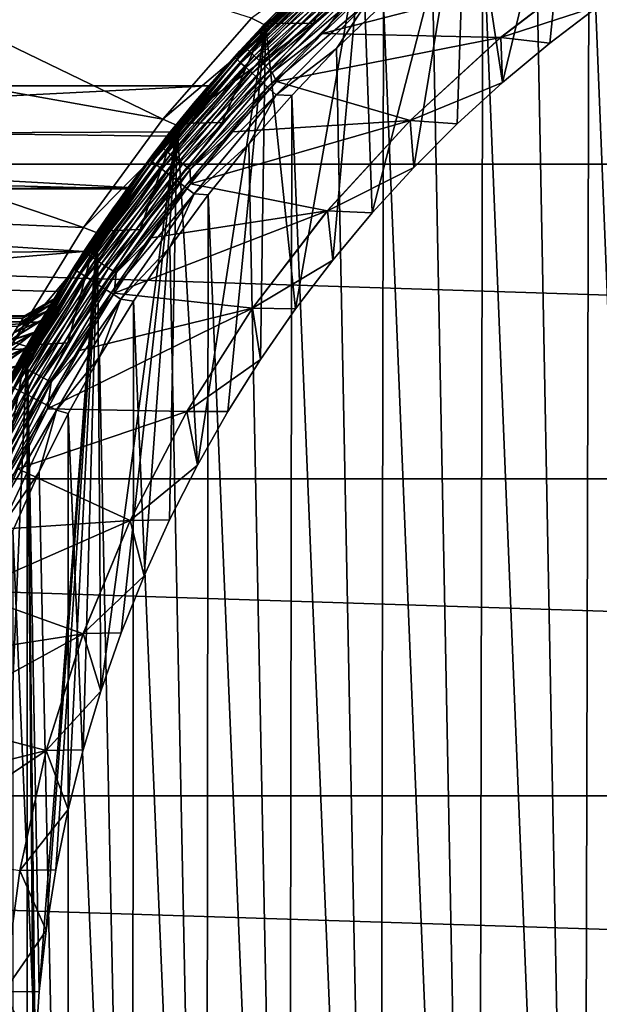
# Model space of a CAD drawing. Header units: metres. Extents: x -258 to 72, y -72 to 102.
# Tile 171 of 256: x -20 to -12, y 2 to 16. Entities that reach past the tile are written whole.
import ezdxf

# ---------------------------------------------------------------- set-up
doc = ezdxf.new("R2010")
doc.units = ezdxf.units.M
doc.layers.add('solid_FREESTAND_ASM_SW0005', color=7, linetype='CONTINUOUS')

msp = doc.modelspace()

# ---------------------------------------------------------------- linework, layer by layer
at = {"layer": 'solid_FREESTAND_ASM_SW0005'}
for points in [[(-29.281496, 19.929939, -872.179138), (-30.374804, 16.717783, -872.166016), (-18.10043, 14.512563, -872)], [(-29.281496, 19.929939, -872.179138), (-18.10043, 14.512563, -872), (-16.811211, 15.98822, -872)], [(-12.059077, 19.585165, 97.550003), (-13.148366, 15.049456, 97.550003), (-13.676558, 18.491938, 97.550003)], [(-12.059077, 19.585165, 97.550003), (-12.459996, 15.624152, 97.550003), (-13.148366, 15.049456, 97.550003)], [(-12.059077, 19.585165, 97.550003), (-11.746578, 16.16736, 97.550003), (-12.459996, 15.624152, 97.550003)], [(-10.362154, -19.406849, 111.550003), (-11.079365, 19.006516, 111.550003), (-11.887381, 18.511892, 111.550003)], [(71.163025, 13.859069, -887), (-71.163025, 13.859081, -887), (-70.128845, 18.390072, -887)], [(71.163025, 13.859069, -887), (-70.128845, 18.390072, -887), (70.128853, 18.390057, -887)], [(-13.676558, 18.491938, 97.550003), (-15.049458, 13.148364, 97.550003), (-15.195495, 17.265484, 97.550003)], [(-13.676558, 18.491938, 97.550003), (-14.444425, 13.810295, 97.550003), (-15.049458, 13.148364, 97.550003)], [(-13.676558, 18.491938, 97.550003), (-13.810325, 14.444396, 97.550003), (-14.444425, 13.810295, 97.550003)], [(-13.676558, 18.491938, 97.550003), (-13.148366, 15.049456, 97.550003), (-13.810325, 14.444396, 97.550003)], [(-11.98, -18.452089, 111.550003), (-11.887381, 18.511892, 111.550003), (-12.673358, 17.982937, 111.550003)], [(-11.98, -18.452089, 111.550003), (-10.362154, -19.406849, 111.550003), (-11.887381, 18.511892, 111.550003)], [(-11.98, -18.452089, 111.550003), (-12.673358, 17.982937, 111.550003), (-13.435785, 17.420668, 111.550003)], [(-13.51049, -17.362795, 111.550003), (-13.435785, 17.420668, 111.550003), (-14.173312, 16.826086, 111.550003)], [(-13.51049, -17.362795, 111.550003), (-11.98, -18.452089, 111.550003), (-13.435785, 17.420668, 111.550003)], [(-16.605101, 15.914478, 57.5), (-15.19539, 17.265577, 57.5), (-15.909922, 15.909882, 57.5)], [(-15.195507, 17.265472, 95.300003), (-15.19539, 17.265577, 57.5), (-16.605101, 15.914478, 57.5)], [(-15.195507, 17.265472, 95.300003), (-16.605101, 15.914478, 57.5), (-16.604979, 15.914605, 95.300003)], [(-15.195499, 17.265482, 56.700001), (-16.605078, 15.9145, 56.700001), (-14.462445, 17.236229, 56.700001)], [(-16.604956, 15.91463, -798.900024), (-16.605078, 15.9145, 56.700001), (-15.195499, 17.265482, 56.700001)], [(-16.605078, 15.9145, 56.700001), (-15.910079, 15.909726, 56.700001), (-14.462445, 17.236229, 56.700001)], [(-15.568366, 16.911755, 95.436562), (-15.195507, 17.265472, 95.300003), (-16.604979, 15.914605, 95.300003)], [(-15.195495, 17.265484, 97.550003), (-16.167635, 11.7462, 97.550003), (-16.604965, 15.914619, 97.550003)], [(-15.195495, 17.265484, 97.550003), (-16.604965, 15.914619, 97.550003), (-15.590418, 16.909727, 110.550003)], [(-15.195475, 17.265501, -798.900024), (-16.604956, 15.91463, -798.900024), (-15.195499, 17.265482, 56.700001)], [(-16.532761, 15.845436, -799), (-16.604956, 15.91463, -798.900024), (-15.195475, 17.265501, -798.900024)], [(-15.129408, 17.190434, -799), (-16.532761, 15.845436, -799), (-15.195475, 17.265501, -798.900024)], [(-15.195495, 17.265484, 97.550003), (-15.624274, 12.459844, 97.550003), (-16.167635, 11.7462, 97.550003)], [(-14.462445, 17.236229, 56.700001), (-15.910079, 15.909726, 56.700001), (-14.462741, 17.235983, 57.5)], [(-15.910079, 15.909726, 56.700001), (-15.909922, 15.909882, 57.5), (-14.462741, 17.235983, 57.5)], [(-15.19539, 17.265577, 57.5), (-14.462741, 17.235983, 57.5), (-15.909922, 15.909882, 57.5)], [(-15.195495, 17.265484, 97.550003), (-15.049458, 13.148364, 97.550003), (-15.624274, 12.459844, 97.550003)], [(-16.811211, 15.98822, -872), (-16.532759, 15.845438, -872), (-15.129467, 17.190382, -872)], [(-16.532759, 15.845438, -872), (-16.532761, 15.845436, -799), (-15.129408, 17.190434, -799)], [(-15.129467, 17.190382, -872), (-16.532759, 15.845438, -872), (-15.129408, 17.190434, -799)], [(-16.911755, 15.568366, 95.436562), (-15.568366, 16.911755, 95.436562), (-16.604979, 15.914605, 95.300003)], [(-15.541352, 16.882408, 95.568008), (-15.568366, 16.911755, 95.436562), (-16.911755, 15.568366, 95.436562)], [(-16.882408, 15.541352, 95.568008), (-15.541352, 16.882408, 95.568008), (-16.911755, 15.568366, 95.436562)], [(-15.497473, 16.834743, 95.689125), (-15.541352, 16.882408, 95.568008), (-16.882408, 15.541352, 95.568008)], [(-16.834743, 15.497473, 95.689125), (-15.497473, 16.834743, 95.689125), (-16.882408, 15.541352, 95.568008)], [(-15.438418, 16.770594, 95.795265), (-15.497473, 16.834743, 95.689125), (-16.834743, 15.497473, 95.689125)], [(-16.604965, 15.914619, 97.550003), (-16.300985, 16.22584, 110.550003), (-15.590418, 16.909727, 110.550003)], [(-13.51049, -17.362795, 111.550003), (-14.173312, 16.826086, 111.550003), (-14.884601, 16.200268, 111.550003)], [(-30.374804, 16.717783, -872.166016), (-31.274681, 13.446156, -872.155212), (-19.260513, 12.933393, -872)], [(-30.374804, 16.717783, -872.166016), (-19.260513, 12.933393, -872), (-18.10043, 14.512563, -872)], [(-17.051952, 15.412102, 110.723572), (-15.691275, 16.795418, 110.723557), (-16.981581, 15.51212, 110.550003)], [(-15.660446, 16.762419, 110.892097), (-15.691275, 16.795418, 110.723557), (-17.051952, 15.412102, 110.723572)], [(-17.018448, 15.381819, 110.892113), (-15.660446, 16.762419, 110.892097), (-17.051952, 15.412102, 110.723572)], [(-15.610086, 16.708515, 111.050224), (-15.660446, 16.762419, 110.892097), (-17.018448, 15.381819, 110.892113)], [(-16.96372, 15.332354, 111.05024), (-15.610086, 16.708515, 111.050224), (-17.018448, 15.381819, 110.892113)], [(-15.691275, 16.795418, 110.723557), (-16.300985, 16.22584, 110.550003), (-16.981581, 15.51212, 110.550003)], [(-15.54173, 16.635349, 111.193115), (-15.610086, 16.708515, 111.050224), (-16.96372, 15.332354, 111.05024)], [(-16.770594, 15.438418, 95.795265), (-15.438418, 16.770594, 95.795265), (-16.834743, 15.497473, 95.689125)], [(-15.366464, 16.692429, 95.882332), (-15.438418, 16.770594, 95.795265), (-16.770594, 15.438418, 95.795265)], [(-16.692429, 15.366464, 95.882332), (-15.366464, 16.692429, 95.882332), (-16.770594, 15.438418, 95.795265)], [(-15.284378, 16.60326, 95.946976), (-15.366464, 16.692429, 95.882332), (-16.692429, 15.366464, 95.882332)], [(-11.758474, 16.792507, 96), (-15.070063, 16.437248, 96), (-15.772961, 15.763999, 96)], [(-13.177156, 15.703902, 96), (-11.758474, 16.792507, 96), (-15.772961, 15.763999, 96)], [(-13.176731, 15.704259, 96.5), (-11.758474, 16.792507, 96), (-13.177156, 15.703902, 96)], [(-13.176731, 15.704259, 96.5), (-11.757694, 16.793053, 96.5), (-11.758474, 16.792507, 96)], [(-11.746578, 16.16736, 97.550003), (-11.757694, 16.793053, 96.5), (-13.176731, 15.704259, 96.5)], [(-16.889433, 15.265212, 111.19313), (-15.54173, 16.635349, 111.193115), (-16.96372, 15.332354, 111.05024)], [(-15.457458, 16.545147, 111.316429), (-15.54173, 16.635349, 111.193115), (-16.889433, 15.265212, 111.19313)], [(-16.797852, 15.182437, 111.316444), (-15.457458, 16.545147, 111.316429), (-16.889433, 15.265212, 111.19313)], [(-15.359835, 16.440655, 111.416412), (-15.457458, 16.545147, 111.316429), (-16.797852, 15.182437, 111.316444)], [(-16.60326, 15.284378, 95.946976), (-15.284378, 16.60326, 95.946976), (-16.692429, 15.366464, 95.882332)], [(-16.60326, 15.284378, 95.946976), (-15.195323, 16.506521, 95.98671), (-15.284378, 16.60326, 95.946976)], [(-16.691763, 15.08655, 111.416428), (-15.359835, 16.440655, 111.416412), (-16.797852, 15.182437, 111.316444)], [(-15.251834, 16.325054, 111.490021), (-15.359835, 16.440655, 111.416412), (-16.691763, 15.08655, 111.416428)], [(-16.60326, 15.284378, 95.946976), (-16.506521, 15.195323, 95.98671), (-15.195323, 16.506521, 95.98671)], [(-15.195323, 16.506521, 95.98671), (-16.506521, 15.195323, 95.98671), (-15.772961, 15.763999, 96)], [(-15.195323, 16.506521, 95.98671), (-15.772961, 15.763999, 96), (-15.070063, 16.437248, 96)], [(-16.604965, 15.914619, 97.550003), (-16.981581, 15.51212, 110.550003), (-16.300985, 16.22584, 110.550003)], [(-16.574394, 14.98047, 111.490028), (-15.251834, 16.325054, 111.490021), (-16.691763, 15.08655, 111.416428)], [(-15.136744, 16.201864, 111.535004), (-15.251834, 16.325054, 111.490021), (-16.574394, 14.98047, 111.490028)], [(-16.449324, 14.867426, 111.535004), (-15.136744, 16.201864, 111.535004), (-16.574394, 14.98047, 111.490028)], [(-16.449324, 14.867426, 111.535004), (-15.568253, 15.544436, 111.550003), (-15.136744, 16.201864, 111.535004)], [(-15.136744, 16.201864, 111.535004), (-15.568253, 15.544436, 111.550003), (-14.884601, 16.200268, 111.550003)], [(-14.94249, -16.146889, 111.550003), (-14.884601, 16.200268, 111.550003), (-15.568253, 15.544436, 111.550003)], [(-14.94249, -16.146889, 111.550003), (-13.51049, -17.362795, 111.550003), (-14.884601, 16.200268, 111.550003)], [(-12.459996, 15.624152, 97.550003), (-11.746578, 16.16736, 97.550003), (-13.176731, 15.704259, 96.5)], [(-18.10043, 14.512563, -872), (-16.532759, 15.845438, -872), (-16.811211, 15.98822, -872)], [(-18.10043, 14.512563, -872), (-17.817028, 14.386225, -872), (-16.532759, 15.845438, -872)], [(-16.604965, 15.914619, 97.550003), (-17.597969, 9.469802, 97.550003), (-17.894814, 14.44907, 97.550003)], [(-16.604965, 15.914619, 97.550003), (-17.894814, 14.44907, 97.550003), (-16.981581, 15.51212, 110.550003)], [(-16.604979, 15.914605, 95.300003), (-17.894634, 14.449292, 57.5), (-17.894812, 14.449073, 95.300003)], [(-16.911755, 15.568366, 95.436562), (-16.604979, 15.914605, 95.300003), (-17.894812, 14.449073, 95.300003)], [(-16.604956, 15.91463, -798.900024), (-17.894783, 14.449107, -798.900024), (-16.605078, 15.9145, 56.700001)], [(-17.81698, 14.386286, -799), (-17.894783, 14.449107, -798.900024), (-16.604956, 15.91463, -798.900024)], [(-17.894783, 14.449107, -798.900024), (-17.435596, 15, 26.522209), (-16.605078, 15.9145, 56.700001)], [(-16.605078, 15.9145, 56.700001), (-17.894642, 14.449281, 56.700001), (-15.910079, 15.909726, 56.700001)], [(-17.435596, 15, 44.299999), (-17.894642, 14.449281, 56.700001), (-16.605078, 15.9145, 56.700001)], [(-17.894642, 14.449281, 56.700001), (-17.235857, 14.462893, 56.700001), (-15.910079, 15.909726, 56.700001)], [(-16.604979, 15.914605, 95.300003), (-16.605101, 15.914478, 57.5), (-17.894634, 14.449292, 57.5)], [(-17.894634, 14.449292, 57.5), (-16.605101, 15.914478, 57.5), (-17.236017, 14.462699, 57.5)], [(-16.532759, 15.845438, -872), (-17.817028, 14.386225, -872), (-16.532761, 15.845436, -799)], [(-17.817028, 14.386225, -872), (-17.81698, 14.386286, -799), (-16.532761, 15.845436, -799)], [(-16.532761, 15.845436, -799), (-17.81698, 14.386286, -799), (-16.604956, 15.91463, -798.900024)], [(-16.604965, 15.914619, 97.550003), (-17.155413, 10.249754, 97.550003), (-17.597969, 9.469802, 97.550003)], [(-17.435596, 15, 44.299999), (-16.605078, 15.9145, 56.700001), (-17.435596, 15, 26.522209)], [(-16.605101, 15.914478, 57.5), (-15.909922, 15.909882, 57.5), (-17.236017, 14.462699, 57.5)], [(-17.235857, 14.462893, 56.700001), (-17.236017, 14.462699, 57.5), (-15.909922, 15.909882, 57.5)], [(-15.910079, 15.909726, 56.700001), (-17.235857, 14.462893, 56.700001), (-15.909922, 15.909882, 57.5)], [(-16.604965, 15.914619, 97.550003), (-16.67836, 11.008994, 97.550003), (-17.155413, 10.249754, 97.550003)], [(-16.604965, 15.914619, 97.550003), (-16.167635, 11.7462, 97.550003), (-16.67836, 11.008994, 97.550003)], [(-16.506521, 15.195323, 95.98671), (-16.445799, 15.060732, 96), (-15.772961, 15.763999, 96)], [(-13.177156, 15.703902, 96), (-15.772961, 15.763999, 96), (-16.445799, 15.060732, 96)], [(-14.495672, 14.495706, 96), (-13.177156, 15.703902, 96), (-16.445799, 15.060732, 96)], [(-14.495358, 14.496021, 96.5), (-13.177156, 15.703902, 96), (-14.495672, 14.495706, 96)], [(-14.495358, 14.496021, 96.5), (-13.176731, 15.704259, 96.5), (-13.177156, 15.703902, 96)], [(-13.148366, 15.049456, 97.550003), (-13.176731, 15.704259, 96.5), (-14.495358, 14.496021, 96.5)], [(-13.148366, 15.049456, 97.550003), (-12.459996, 15.624152, 97.550003), (-13.176731, 15.704259, 96.5)], [(-18.139618, 14.118631, 95.436562), (-16.911755, 15.568366, 95.436562), (-17.894812, 14.449073, 95.300003)], [(-16.882408, 15.541352, 95.568008), (-16.911755, 15.568366, 95.436562), (-18.139618, 14.118631, 95.436562)], [(-18.108141, 14.094132, 95.568008), (-16.882408, 15.541352, 95.568008), (-18.139618, 14.118631, 95.436562)], [(-16.834743, 15.497473, 95.689125), (-16.882408, 15.541352, 95.568008), (-18.108141, 14.094132, 95.568008)], [(-17.894814, 14.44907, 97.550003), (-17.630957, 14.769881, 110.550003), (-16.981581, 15.51212, 110.550003)], [(-17.051952, 15.412102, 110.723572), (-16.981581, 15.51212, 110.550003), (-17.630957, 14.769881, 110.550003)], [(-16.449324, 14.867426, 111.535004), (-16.223003, 14.859816, 111.550003), (-15.568253, 15.544436, 111.550003)], [(-14.94249, -16.146889, 111.550003), (-15.568253, 15.544436, 111.550003), (-16.223003, 14.859816, 111.550003)], [(-18.291107, 13.918951, 110.723595), (-17.051952, 15.412102, 110.723572), (-18.247915, 14.000486, 110.550003)], [(-17.018448, 15.381819, 110.892113), (-17.051952, 15.412102, 110.723572), (-18.291107, 13.918951, 110.723595)], [(-18.255165, 13.891601, 110.892128), (-17.018448, 15.381819, 110.892113), (-18.291107, 13.918951, 110.723595)], [(-16.96372, 15.332354, 111.05024), (-17.018448, 15.381819, 110.892113), (-18.255165, 13.891601, 110.892128)], [(-17.051952, 15.412102, 110.723572), (-17.630957, 14.769881, 110.550003), (-18.247915, 14.000486, 110.550003)], [(-18.057014, 14.054339, 95.689125), (-16.834743, 15.497473, 95.689125), (-18.108141, 14.094132, 95.568008)], [(-16.770594, 15.438418, 95.795265), (-16.834743, 15.497473, 95.689125), (-18.057014, 14.054339, 95.689125)], [(-17.988209, 14.000784, 95.795265), (-16.770594, 15.438418, 95.795265), (-18.057014, 14.054339, 95.689125)], [(-16.692429, 15.366464, 95.882332), (-16.770594, 15.438418, 95.795265), (-17.988209, 14.000784, 95.795265)], [(-17.904369, 13.93553, 95.882332), (-16.692429, 15.366464, 95.882332), (-17.988209, 14.000784, 95.795265)], [(-16.60326, 15.284378, 95.946976), (-16.692429, 15.366464, 95.882332), (-17.904369, 13.93553, 95.882332)], [(-18.196459, 13.846926, 111.050255), (-16.96372, 15.332354, 111.05024), (-18.255165, 13.891601, 110.892128)], [(-16.889433, 15.265212, 111.19313), (-16.96372, 15.332354, 111.05024), (-18.196459, 13.846926, 111.050255)], [(-18.116772, 13.786286, 111.193146), (-16.889433, 15.265212, 111.19313), (-18.196459, 13.846926, 111.050255)], [(-16.797852, 15.182437, 111.316444), (-16.889433, 15.265212, 111.19313), (-18.116772, 13.786286, 111.193146)], [(-17.808725, 13.861088, 95.946976), (-16.60326, 15.284378, 95.946976), (-17.904369, 13.93553, 95.882332)], [(-17.808725, 13.861088, 95.946976), (-16.506521, 15.195323, 95.98671), (-16.60326, 15.284378, 95.946976)], [(-18.018532, 13.71153, 111.31646), (-16.797852, 15.182437, 111.316444), (-18.116772, 13.786286, 111.193146)], [(-16.691763, 15.08655, 111.416428), (-16.797852, 15.182437, 111.316444), (-18.018532, 13.71153, 111.31646)], [(-17.904732, 13.624931, 111.416435), (-16.691763, 15.08655, 111.416428), (-18.018532, 13.71153, 111.31646)], [(-16.574394, 14.98047, 111.490028), (-16.691763, 15.08655, 111.416428), (-17.904732, 13.624931, 111.416435)], [(-17.808725, 13.861088, 95.946976), (-17.704962, 13.780326, 95.98671), (-16.506521, 15.195323, 95.98671)], [(-16.506521, 15.195323, 95.98671), (-17.704962, 13.780326, 95.98671), (-16.445799, 15.060732, 96)], [(-76.866859, 13.5, 45.799999), (-18.621225, 13.5, 45.799999), (-76.274048, 15, 44.299999)], [(-76.274048, 15, 44.299999), (-18.621225, 13.5, 45.799999), (-18.039364, 14.268193, 45.031807)], [(-76.274048, 15, 44.299999), (-18.039364, 14.268193, 45.031807), (-17.435596, 15, 44.299999)], [(-76.274048, 15, 44.299999), (-17.435596, 15, 44.299999), (-76.024246, 15, 27.070917)], [(-61.304512, 15, 26.952404), (-76.024246, 15, 27.070917), (-17.435596, 15, 44.299999)], [(-48.464703, 15, 26.838837), (-61.304512, 15, 26.952404), (-17.435596, 15, 44.299999)], [(-46.728996, 15, 26.822708), (-48.464703, 15, 26.838837), (-17.435596, 15, 44.299999)], [(-31.977617, 15, 26.67816), (-46.728996, 15, 26.822708), (-17.435596, 15, 44.299999)], [(-32.088306, 14.261658, 25.557634), (-17.435596, 15, 26.522209), (-17.992851, 14.326804, 25.413454)], [(-32.088306, 14.261658, 25.557634), (-31.977617, 15, 26.67816), (-17.435596, 15, 26.522209)], [(-31.977617, 15, 26.67816), (-17.435596, 15, 44.299999), (-17.435596, 15, 26.522209)], [(-17.435596, 15, 44.299999), (-18.039364, 14.268193, 45.031807), (-17.894642, 14.449281, 56.700001)], [(-17.894783, 14.449107, -798.900024), (-17.992851, 14.326804, 25.413454), (-17.435596, 15, 26.522209)], [(-17.778835, 13.529127, 111.490028), (-16.574394, 14.98047, 111.490028), (-17.904732, 13.624931, 111.416435)], [(-16.449324, 14.867426, 111.535004), (-16.574394, 14.98047, 111.490028), (-17.778835, 13.529127, 111.490028)], [(-17.704962, 13.780326, 95.98671), (-17.087288, 14.328802, 96), (-16.445799, 15.060732, 96)], [(-14.495672, 14.495706, 96), (-16.445799, 15.060732, 96), (-17.087288, 14.328802, 96)], [(-13.810325, 14.444396, 97.550003), (-13.148366, 15.049456, 97.550003), (-14.495358, 14.496021, 96.5)], [(-17.644674, 13.427035, 111.535011), (-16.449324, 14.867426, 111.535004), (-17.778835, 13.529127, 111.490028)], [(-17.644674, 13.427035, 111.535011), (-16.847727, 14.147584, 111.550003), (-16.449324, 14.867426, 111.535004)], [(-16.449324, 14.867426, 111.535004), (-16.847727, 14.147584, 111.550003), (-16.223003, 14.859816, 111.550003)], [(-16.26549, -14.8133, 111.550003), (-16.223003, 14.859816, 111.550003), (-16.847727, 14.147584, 111.550003)], [(-16.26549, -14.8133, 111.550003), (-14.94249, -16.146889, 111.550003), (-16.223003, 14.859816, 111.550003)], [(-17.894814, 14.44907, 97.550003), (-18.247915, 14.000486, 110.550003), (-17.630957, 14.769881, 110.550003)], [(-19.260513, 12.933393, -872), (-17.817028, 14.386225, -872), (-18.10043, 14.512563, -872)], [(-19.260513, 12.933393, -872), (-18.973005, 12.823224, -872), (-17.817028, 14.386225, -872)], [(-17.894642, 14.449281, 56.700001), (-19.055878, 12.879189, 56.700001), (-18.430964, 12.905409, 56.700001)], [(-18.621225, 13.5, 45.799999), (-19.055878, 12.879189, 56.700001), (-17.894642, 14.449281, 56.700001)], [(-19.055843, 12.879242, 57.5), (-17.894634, 14.449292, 57.5), (-18.430937, 12.905446, 57.5)], [(-17.894812, 14.449073, 95.300003), (-17.894634, 14.449292, 57.5), (-19.055843, 12.879242, 57.5)], [(-17.894812, 14.449073, 95.300003), (-19.055843, 12.879242, 57.5), (-19.055712, 12.879435, 95.300003)], [(-18.139618, 14.118631, 95.436562), (-17.894812, 14.449073, 95.300003), (-19.055712, 12.879435, 95.300003)], [(-17.894814, 14.44907, 97.550003), (-19.006084, 6.175303, 97.550003), (-19.055712, 12.879436, 97.550003)], [(-17.894814, 14.44907, 97.550003), (-19.055712, 12.879436, 97.550003), (-18.247915, 14.000486, 110.550003)], [(-17.894783, 14.449107, -798.900024), (-19.055693, 12.879462, -798.900024), (-17.992851, 14.326804, 25.413454)], [(-18.972843, 12.823464, -799), (-19.055693, 12.879462, -798.900024), (-17.894783, 14.449107, -798.900024)], [(-17.894814, 14.44907, 97.550003), (-18.709841, 7.021931, 97.550003), (-19.006084, 6.175303, 97.550003)], [(-17.817028, 14.386225, -872), (-18.973005, 12.823224, -872), (-18.972843, 12.823464, -799)], [(-17.81698, 14.386286, -799), (-18.972843, 12.823464, -799), (-17.894783, 14.449107, -798.900024)], [(-17.817028, 14.386225, -872), (-18.972843, 12.823464, -799), (-17.81698, 14.386286, -799)], [(-17.894814, 14.44907, 97.550003), (-18.375967, 7.854266, 97.550003), (-18.709841, 7.021931, 97.550003)], [(-18.039364, 14.268193, 45.031807), (-18.621225, 13.5, 45.799999), (-17.894642, 14.449281, 56.700001)], [(-17.235857, 14.462893, 56.700001), (-18.430964, 12.905409, 56.700001), (-17.236017, 14.462699, 57.5)], [(-17.894642, 14.449281, 56.700001), (-18.430964, 12.905409, 56.700001), (-17.235857, 14.462893, 56.700001)], [(-18.430964, 12.905409, 56.700001), (-18.430937, 12.905446, 57.5), (-17.236017, 14.462699, 57.5)], [(-17.894634, 14.449292, 57.5), (-17.236017, 14.462699, 57.5), (-18.430937, 12.905446, 57.5)], [(-17.894814, 14.44907, 97.550003), (-18.005108, 8.670741, 97.550003), (-18.375967, 7.854266, 97.550003)], [(-17.894814, 14.44907, 97.550003), (-17.597969, 9.469802, 97.550003), (-18.005108, 8.670741, 97.550003)], [(-14.495672, 14.495706, 96), (-17.087288, 14.328802, 96), (-17.696215, 13.569595, 96)], [(-15.70387, 13.177196, 96), (-14.495672, 14.495706, 96), (-17.696215, 13.569595, 96)], [(-15.703575, 13.177547, 96.5), (-14.495672, 14.495706, 96), (-15.70387, 13.177196, 96)], [(-15.703575, 13.177547, 96.5), (-14.495358, 14.496021, 96.5), (-14.495672, 14.495706, 96)], [(-14.444425, 13.810295, 97.550003), (-14.495358, 14.496021, 96.5), (-15.703575, 13.177547, 96.5)], [(-14.444425, 13.810295, 97.550003), (-13.810325, 14.444396, 97.550003), (-14.495358, 14.496021, 96.5)], [(-32.090473, 13.426138, 24.469397), (-32.088306, 14.261658, 25.557634), (-18.608366, 13.517719, 24.284054)], [(-32.088306, 14.261658, 25.557634), (-17.992851, 14.326804, 25.413454), (-18.608366, 13.517719, 24.284054)], [(-19.055693, 12.879462, -798.900024), (-18.608366, 13.517719, 24.284054), (-17.992851, 14.326804, 25.413454)], [(-17.704962, 13.780326, 95.98671), (-17.696215, 13.569595, 96), (-17.087288, 14.328802, 96)], [(-19.243568, 12.572451, 95.436562), (-18.139618, 14.118631, 95.436562), (-19.055712, 12.879435, 95.300003)], [(-18.108141, 14.094132, 95.568008), (-18.139618, 14.118631, 95.436562), (-19.243568, 12.572451, 95.436562)], [(-19.210176, 12.550635, 95.568008), (-18.108141, 14.094132, 95.568008), (-19.243568, 12.572451, 95.436562)], [(-18.057014, 14.054339, 95.689125), (-18.108141, 14.094132, 95.568008), (-19.210176, 12.550635, 95.568008)], [(-17.644674, 13.427035, 111.535011), (-17.441227, 13.409086, 111.550003), (-16.847727, 14.147584, 111.550003)], [(-16.26549, -14.8133, 111.550003), (-16.847727, 14.147584, 111.550003), (-17.441227, 13.409086, 111.550003)], [(-19.155939, 12.5152, 95.689125), (-18.057014, 14.054339, 95.689125), (-19.210176, 12.550635, 95.568008)], [(-17.988209, 14.000784, 95.795265), (-18.057014, 14.054339, 95.689125), (-19.155939, 12.5152, 95.689125)], [(-19.082945, 12.46751, 95.795265), (-17.988209, 14.000784, 95.795265), (-19.155939, 12.5152, 95.689125)], [(-17.904369, 13.93553, 95.882332), (-17.988209, 14.000784, 95.795265), (-19.082945, 12.46751, 95.795265)], [(-18.994003, 12.409402, 95.882332), (-17.904369, 13.93553, 95.882332), (-19.082945, 12.46751, 95.795265)], [(-19.055712, 12.879436, 97.550003), (-18.831324, 13.20535, 110.550003), (-18.247915, 14.000486, 110.550003)], [(-17.808725, 13.861088, 95.946976), (-17.904369, 13.93553, 95.882332), (-18.994003, 12.409402, 95.882332)], [(-18.291107, 13.918951, 110.723595), (-18.247915, 14.000486, 110.550003), (-18.831324, 13.20535, 110.550003)], [(71.904762, 9.271173, -887), (-71.904762, 9.271183, -887), (-71.163025, 13.859081, -887)], [(71.904762, 9.271173, -887), (-71.163025, 13.859081, -887), (71.163025, 13.859069, -887)], [(-19.39991, 12.326606, 110.72361), (-18.291107, 13.918951, 110.723595), (-19.380108, 12.385935, 110.550003)], [(-18.255165, 13.891601, 110.892128), (-18.291107, 13.918951, 110.723595), (-19.39991, 12.326606, 110.72361)], [(-19.361786, 12.302382, 110.892151), (-18.255165, 13.891601, 110.892128), (-19.39991, 12.326606, 110.72361)], [(-18.291107, 13.918951, 110.723595), (-18.831324, 13.20535, 110.550003), (-19.380108, 12.385935, 110.550003)], [(-18.196459, 13.846926, 111.050255), (-18.255165, 13.891601, 110.892128), (-19.361786, 12.302382, 110.892151)], [(-19.299517, 12.262816, 111.05027), (-18.196459, 13.846926, 111.050255), (-19.361786, 12.302382, 110.892151)], [(-18.116772, 13.786286, 111.193146), (-18.196459, 13.846926, 111.050255), (-19.299517, 12.262816, 111.05027)], [(-19.214996, 12.209114, 111.193161), (-18.116772, 13.786286, 111.193146), (-19.299517, 12.262816, 111.05027)], [(-18.018532, 13.71153, 111.31646), (-18.116772, 13.786286, 111.193146), (-19.214996, 12.209114, 111.193161)], [(-18.89254, 12.343112, 95.946976), (-17.808725, 13.861088, 95.946976), (-18.994003, 12.409402, 95.882332)], [(-18.89254, 12.343112, 95.946976), (-17.704962, 13.780326, 95.98671), (-17.808725, 13.861088, 95.946976)], [(-15.049458, 13.148364, 97.550003), (-14.444425, 13.810295, 97.550003), (-15.703575, 13.177547, 96.5)], [(-19.1108, 12.142908, 111.316467), (-18.018532, 13.71153, 111.31646), (-19.214996, 12.209114, 111.193161)], [(-17.904732, 13.624931, 111.416435), (-18.018532, 13.71153, 111.31646), (-19.1108, 12.142908, 111.316467)], [(-18.89254, 12.343112, 95.946976), (-18.782461, 12.271194, 95.98671), (-17.704962, 13.780326, 95.98671)], [(-17.704962, 13.780326, 95.98671), (-18.782461, 12.271194, 95.98671), (-17.696215, 13.569595, 96)], [(-76.866859, 13.5, 45.799999), (-18.621225, -13.5, 45.799999), (-19.621469, -11.999912, 45.799999)], [(-76.866859, -13.5, 45.799999), (-18.621225, -13.5, 45.799999), (-76.866859, 13.5, 45.799999)], [(-76.866859, 13.5, 45.799999), (-19.621469, -11.999912, 45.799999), (-20.501156, -10.426056, 45.799999)], [(-76.866859, 13.5, 45.799999), (-20.501156, 10.426056, 45.799999), (-19.621469, 11.999912, 45.799999)], [(-76.866859, 13.5, 45.799999), (-19.621469, 11.999912, 45.799999), (-18.621225, 13.5, 45.799999)], [(-32.090473, 13.426138, 24.469397), (-18.608366, 13.517719, 24.284054), (-19.252588, 12.583237, 23.168505)], [(-18.621225, 13.5, 45.799999), (-19.621469, 11.999912, 45.799999), (-19.055878, 12.879189, 56.700001)], [(-19.055693, 12.879462, -798.900024), (-19.252588, 12.583237, 23.168505), (-18.608366, 13.517719, 24.284054)], [(-18.990101, 12.066216, 111.416443), (-17.904732, 13.624931, 111.416435), (-19.1108, 12.142908, 111.316467)], [(-17.778835, 13.529127, 111.490028), (-17.904732, 13.624931, 111.416435), (-18.990101, 12.066216, 111.416443)], [(-18.856569, 11.981371, 111.490036), (-17.778835, 13.529127, 111.490028), (-18.990101, 12.066216, 111.416443)], [(-17.644674, 13.427035, 111.535011), (-17.778835, 13.529127, 111.490028), (-18.856569, 11.981371, 111.490036)], [(-18.782461, 12.271194, 95.98671), (-18.271454, 12.78452, 96), (-17.696215, 13.569595, 96)], [(-15.70387, 13.177196, 96), (-17.696215, 13.569595, 96), (-18.271454, 12.78452, 96)], [(-32.092606, 12.500488, 23.422962), (-32.090473, 13.426138, 24.469397), (-19.252588, 12.583237, 23.168505)], [(-31.274681, 13.446156, -872.155212), (-20.283209, 11.261947, -872), (-19.260513, 12.933393, -872)], [(-18.714275, 11.890958, 111.535011), (-17.644674, 13.427035, 111.535011), (-18.856569, 11.981371, 111.490036)], [(-18.714275, 11.890958, 111.535011), (-18.002289, 12.645854, 111.550003), (-17.644674, 13.427035, 111.535011)], [(-17.644674, 13.427035, 111.535011), (-18.002289, 12.645854, 111.550003), (-17.441227, 13.409086, 111.550003)], [(-17.469982, -13.371601, 111.550003), (-17.441227, 13.409086, 111.550003), (-18.002289, 12.645854, 111.550003)], [(-17.469982, -13.371601, 111.550003), (-16.26549, -14.8133, 111.550003), (-17.441227, 13.409086, 111.550003)], [(-19.055712, 12.879436, 97.550003), (-19.380108, 12.385935, 110.550003), (-18.831324, 13.20535, 110.550003)], [(-15.70387, 13.177196, 96), (-18.271454, 12.78452, 96), (-18.811934, 11.97502, 96)], [(-16.792742, 11.75814, 96), (-15.70387, 13.177196, 96), (-18.811934, 11.97502, 96)], [(-16.79237, 11.75867, 96.5), (-15.70387, 13.177196, 96), (-16.792742, 11.75814, 96)], [(-16.79237, 11.75867, 96.5), (-15.703575, 13.177547, 96.5), (-15.70387, 13.177196, 96)], [(-15.624274, 12.459844, 97.550003), (-15.703575, 13.177547, 96.5), (-16.79237, 11.75867, 96.5)], [(-15.624274, 12.459844, 97.550003), (-15.049458, 13.148364, 97.550003), (-15.703575, 13.177547, 96.5)], [(-20.283209, 11.261947, -872), (-18.973005, 12.823224, -872), (-19.260513, 12.933393, -872)], [(-20.283209, 11.261947, -872), (-19.992052, 11.168161, -872), (-18.973005, 12.823224, -872)], [(-19.055712, 12.879436, 97.550003), (-19.90369, 1.791299, 97.550003), (-20.079325, 11.216981, 97.550003)], [(-19.055712, 12.879436, 97.550003), (-20.079325, 11.216981, 97.550003), (-19.380108, 12.385935, 110.550003)], [(-19.055712, 12.879435, 95.300003), (-20.079264, 11.217092, 57.5), (-20.079315, 11.216999, 95.300003)], [(-19.243568, 12.572451, 95.436562), (-19.055712, 12.879435, 95.300003), (-20.079315, 11.216999, 95.300003)], [(-19.055878, 12.879189, 56.700001), (-20.079308, 11.217011, 56.700001), (-19.485567, 11.249996, 56.700001)], [(-19.621469, 11.999912, 45.799999), (-20.079308, 11.217011, 56.700001), (-19.055878, 12.879189, 56.700001)], [(-19.055693, 12.879462, -798.900024), (-20.079302, 11.217024, -798.900024), (-19.252588, 12.583237, 23.168505)], [(-19.992001, 11.168255, -799), (-20.079302, 11.217024, -798.900024), (-19.055693, 12.879462, -798.900024)], [(-19.055712, 12.879435, 95.300003), (-19.055843, 12.879242, 57.5), (-20.079264, 11.217092, 57.5)], [(-20.079264, 11.217092, 57.5), (-19.055843, 12.879242, 57.5), (-19.485584, 11.249976, 57.5)], [(-18.973005, 12.823224, -872), (-19.992052, 11.168161, -872), (-19.992001, 11.168255, -799)], [(-18.972843, 12.823464, -799), (-19.992001, 11.168255, -799), (-19.055693, 12.879462, -798.900024)], [(-18.973005, 12.823224, -872), (-19.992001, 11.168255, -799), (-18.972843, 12.823464, -799)], [(-19.055712, 12.879436, 97.550003), (-19.803284, 2.682455, 97.550003), (-19.90369, 1.791299, 97.550003)], [(-19.055712, 12.879436, 97.550003), (-19.663002, 3.568197, 97.550003), (-19.803284, 2.682455, 97.550003)], [(-19.055712, 12.879436, 97.550003), (-19.483143, 4.446661, 97.550003), (-19.663002, 3.568197, 97.550003)], [(-19.485567, 11.249996, 56.700001), (-19.485584, 11.249976, 57.5), (-18.430937, 12.905446, 57.5)], [(-19.055843, 12.879242, 57.5), (-18.430937, 12.905446, 57.5), (-19.485584, 11.249976, 57.5)], [(-18.430964, 12.905409, 56.700001), (-19.485567, 11.249996, 56.700001), (-18.430937, 12.905446, 57.5)], [(-19.055878, 12.879189, 56.700001), (-19.485567, 11.249996, 56.700001), (-18.430964, 12.905409, 56.700001)], [(-19.055712, 12.879436, 97.550003), (-19.264034, 5.316262, 97.550003), (-19.483143, 4.446661, 97.550003)], [(-19.055712, 12.879436, 97.550003), (-19.006084, 6.175303, 97.550003), (-19.264034, 5.316262, 97.550003)], [(-18.782461, 12.271194, 95.98671), (-18.811934, 11.97502, 96), (-18.271454, 12.78452, 96)], [(-18.714275, 11.890958, 111.535011), (-18.529968, 11.859186, 111.550003), (-18.002289, 12.645854, 111.550003)], [(-17.469982, -13.371601, 111.550003), (-18.002289, 12.645854, 111.550003), (-18.529968, 11.859186, 111.550003)], [(-32.094681, 11.492691, 22.427898), (-19.252588, 12.583237, 23.168505), (-19.885525, 11.557071, 22.113621)], [(-32.094681, 11.492691, 22.427898), (-32.092606, 12.500488, 23.422962), (-19.252588, 12.583237, 23.168505)], [(-20.216066, 10.940389, 95.436562), (-19.243568, 12.572451, 95.436562), (-20.079315, 11.216999, 95.300003)], [(-19.210176, 12.550635, 95.568008), (-19.243568, 12.572451, 95.436562), (-20.216066, 10.940389, 95.436562)], [(-20.180988, 10.921405, 95.568008), (-19.210176, 12.550635, 95.568008), (-20.216066, 10.940389, 95.436562)], [(-19.155939, 12.5152, 95.689125), (-19.210176, 12.550635, 95.568008), (-20.180988, 10.921405, 95.568008)], [(-20.12401, 10.89057, 95.689125), (-19.155939, 12.5152, 95.689125), (-20.180988, 10.921405, 95.568008)], [(-19.082945, 12.46751, 95.795265), (-19.155939, 12.5152, 95.689125), (-20.12401, 10.89057, 95.689125)], [(-20.079302, 11.217024, -798.900024), (-19.885525, 11.557071, 22.113621), (-19.252588, 12.583237, 23.168505)], [(-20.047325, 10.84907, 95.795265), (-19.082945, 12.46751, 95.795265), (-20.12401, 10.89057, 95.689125)], [(-20.079325, 11.216981, 97.550003), (-19.893263, 11.543748, 110.550003), (-19.380108, 12.385935, 110.550003)], [(-18.994003, 12.409402, 95.882332), (-19.082945, 12.46751, 95.795265), (-20.047325, 10.84907, 95.795265)], [(-19.95389, 10.798505, 95.882332), (-18.994003, 12.409402, 95.882332), (-20.047325, 10.84907, 95.795265)], [(-18.89254, 12.343112, 95.946976), (-18.994003, 12.409402, 95.882332), (-19.95389, 10.798505, 95.882332)], [(-19.39991, 12.326606, 110.72361), (-19.380108, 12.385935, 110.550003), (-19.893263, 11.543748, 110.550003)], [(-16.167635, 11.7462, 97.550003), (-15.624274, 12.459844, 97.550003), (-16.79237, 11.75867, 96.5)], [(-20.370455, 10.646415, 110.723633), (-19.39991, 12.326606, 110.72361), (-20.369841, 10.680336, 110.550003)], [(-19.361786, 12.302382, 110.892151), (-19.39991, 12.326606, 110.72361), (-20.370455, 10.646415, 110.723633)], [(-20.33042, 10.625491, 110.892166), (-19.361786, 12.302382, 110.892151), (-20.370455, 10.646415, 110.723633)], [(-19.39991, 12.326606, 110.72361), (-19.893263, 11.543748, 110.550003), (-20.369841, 10.680336, 110.550003)], [(-19.299517, 12.262816, 111.05027), (-19.361786, 12.302382, 110.892151), (-20.33042, 10.625491, 110.892166)], [(-20.265034, 10.591317, 111.050285), (-19.299517, 12.262816, 111.05027), (-20.33042, 10.625491, 110.892166)], [(-19.214996, 12.209114, 111.193161), (-19.299517, 12.262816, 111.05027), (-20.265034, 10.591317, 111.050285)], [(-20.176283, 10.544932, 111.193176), (-19.214996, 12.209114, 111.193161), (-20.265034, 10.591317, 111.050285)], [(-19.1108, 12.142908, 111.316467), (-19.214996, 12.209114, 111.193161), (-20.176283, 10.544932, 111.193176)], [(-19.847298, 10.740821, 95.946976), (-18.89254, 12.343112, 95.946976), (-19.95389, 10.798505, 95.882332)], [(-19.847298, 10.740821, 95.946976), (-18.782461, 12.271194, 95.98671), (-18.89254, 12.343112, 95.946976)], [(-19.847298, 10.740821, 95.946976), (-19.731657, 10.678239, 95.98671), (-18.782461, 12.271194, 95.98671)], [(-18.782461, 12.271194, 95.98671), (-19.731657, 10.678239, 95.98671), (-18.811934, 11.97502, 96)], [(-20.066872, 10.48775, 111.316483), (-19.1108, 12.142908, 111.316467), (-20.176283, 10.544932, 111.193176)], [(-18.990101, 12.066216, 111.416443), (-19.1108, 12.142908, 111.316467), (-20.066872, 10.48775, 111.316483)], [(-19.940132, 10.421511, 111.416451), (-18.990101, 12.066216, 111.416443), (-20.066872, 10.48775, 111.316483)], [(-18.856569, 11.981371, 111.490036), (-18.990101, 12.066216, 111.416443), (-19.940132, 10.421511, 111.416451)], [(-19.621469, 11.999912, 45.799999), (-20.501156, 10.426056, 45.799999), (-20.079308, 11.217011, 56.700001)], [(-19.799919, 10.34823, 111.490044), (-18.856569, 11.981371, 111.490036), (-19.940132, 10.421511, 111.416451)], [(-18.714275, 11.890958, 111.535011), (-18.856569, 11.981371, 111.490036), (-19.799919, 10.34823, 111.490044)], [(-19.731657, 10.678239, 95.98671), (-19.31662, 11.142628, 96), (-18.811934, 11.97502, 96)], [(-16.792742, 11.75814, 96), (-18.811934, 11.97502, 96), (-19.31662, 11.142628, 96)], [(-19.732115, 11.817092, 30.943003), (-20.172138, 11.559432, 30.850159), (-20.216757, 11.488113, 30.364605)], [(-19.789217, 11.721214, 30.249071), (-19.732115, 11.817092, 30.943003), (-20.216757, 11.488113, 30.364605)], [(-19.7358, 11.810937, 33.711823), (-20.172295, 11.559163, 33.751984), (-20.140905, 11.609543, 33.270054)], [(-19.7358, 11.810937, 33.711823), (-19.794737, 11.711891, 34.405659), (-20.172295, 11.559163, 33.751984)], [(-19.732115, 11.817092, 30.943003), (-20.140594, 11.610015, 31.335608), (-20.172138, 11.559432, 30.850159)], [(-19.699739, 11.870984, 33.018059), (-20.140905, 11.609543, 33.270054), (-20.122238, 11.639771, 32.788094)], [(-19.699739, 11.870984, 33.018059), (-19.7358, 11.810937, 33.711823), (-20.140905, 11.609543, 33.270054)], [(-19.697891, 11.874051, 31.636763), (-20.121988, 11.640149, 31.821022), (-20.140594, 11.610015, 31.335608)], [(-19.732115, 11.817092, 30.943003), (-19.697891, 11.874051, 31.636763), (-20.140594, 11.610015, 31.335608)], [(-19.687075, 11.891976, 32.327377), (-20.122238, 11.639771, 32.788094), (-20.115942, 11.649999, 32.305286)], [(-19.687075, 11.891976, 32.327377), (-19.699739, 11.870984, 33.018059), (-20.122238, 11.639771, 32.788094)], [(-19.687075, 11.891976, 32.327377), (-20.115942, 11.649999, 32.305286), (-20.121988, 11.640149, 31.821022)], [(-19.697891, 11.874051, 31.636763), (-19.687075, 11.891976, 32.327377), (-20.121988, 11.640149, 31.821022)], [(-19.650505, 10.270141, 111.535019), (-18.714275, 11.890958, 111.535011), (-19.799919, 10.34823, 111.490044)], [(-19.789217, 11.721214, 30.249071), (-19.794737, 11.711891, 34.405659), (-19.7358, 11.810937, 33.711823)], [(-19.789217, 11.721214, 30.249071), (-19.7358, 11.810937, 33.711823), (-19.732115, 11.817092, 30.943003)], [(-19.732115, 11.817092, 30.943003), (-19.7358, 11.810937, 33.711823), (-19.699739, 11.870984, 33.018059)], [(-19.732115, 11.817092, 30.943003), (-19.699739, 11.870984, 33.018059), (-19.697891, 11.874051, 31.636763)], [(-19.697891, 11.874051, 31.636763), (-19.699739, 11.870984, 33.018059), (-19.687075, 11.891976, 32.327377)], [(-19.650505, 10.270141, 111.535019), (-19.023426, 11.050305, 111.550003), (-18.714275, 11.890958, 111.535011)], [(-18.714275, 11.890958, 111.535011), (-19.023426, 11.050305, 111.550003), (-18.529968, 11.859186, 111.550003)], [(-18.546923, -11.832651, 111.550003), (-18.529968, 11.859186, 111.550003), (-19.023426, 11.050305, 111.550003)], [(-18.546923, -11.832651, 111.550003), (-17.469982, -13.371601, 111.550003), (-18.529968, 11.859186, 111.550003)], [(-36, 11.635047, 31.70993), (-20.115942, 11.649999, 32.305286), (-20.122238, 11.639771, 32.788094)], [(-36, 11.635047, 31.70993), (-20.121988, 11.640149, 31.821022), (-20.115942, 11.649999, 32.305286)], [(-36, 11.635047, 31.70993), (-20.140594, 11.610015, 31.335608), (-20.121988, 11.640149, 31.821022)], [(-36, 11.635047, 32.890068), (-20.122238, 11.639771, 32.788094), (-20.140905, 11.609543, 33.270054)], [(-36, 11.635047, 32.890068), (-36, 11.635047, 31.70993), (-20.122238, 11.639771, 32.788094)], [(-36, 11.635047, 32.890068), (-20.140905, 11.609543, 33.270054), (-20.172295, 11.559163, 33.751984)], [(-36, 11.515652, 34.064159), (-36, 11.635047, 32.890068), (-20.172295, 11.559163, 33.751984)], [(-36, 11.635047, 31.70993), (-36, 11.515652, 30.535841), (-20.140594, 11.610015, 31.335608)], [(-19.789217, 11.721214, 30.249071), (-20.216757, 11.488113, 30.364605), (-20.27393, 11.395696, 29.879128)], [(-19.869146, 11.585206, 29.556921), (-19.789217, 11.721214, 30.249071), (-20.27393, 11.395696, 29.879128)], [(-19.794737, 11.711891, 34.405659), (-20.273703, 11.395907, 34.719875), (-20.21665, 11.488188, 34.234955)], [(-19.794737, 11.711891, 34.405659), (-19.876564, 11.572475, 35.098236), (-20.273703, 11.395907, 34.719875)], [(-19.794737, 11.711891, 34.405659), (-20.21665, 11.488188, 34.234955), (-20.172295, 11.559163, 33.751984)], [(-19.869146, 11.585206, 29.556921), (-19.876564, 11.572475, 35.098236), (-19.794737, 11.711891, 34.405659)], [(-19.869146, 11.585206, 29.556921), (-19.794737, 11.711891, 34.405659), (-19.789217, 11.721214, 30.249071)], [(-16.792742, 11.75814, 96), (-19.31662, 11.142628, 96), (-19.784487, 10.289025, 96)], [(-17.753551, 10.249946, 96), (-16.792742, 11.75814, 96), (-19.784487, 10.289025, 96)], [(-17.753386, 10.250234, 96.5), (-16.792742, 11.75814, 96), (-17.753551, 10.249946, 96)], [(-17.753386, 10.250234, 96.5), (-16.79237, 11.75867, 96.5), (-16.792742, 11.75814, 96)], [(-16.67836, 11.008994, 97.550003), (-16.79237, 11.75867, 96.5), (-17.753386, 10.250234, 96.5)], [(-16.67836, 11.008994, 97.550003), (-16.167635, 11.7462, 97.550003), (-16.79237, 11.75867, 96.5)], [(-36, 11.515652, 30.535841), (-20.172138, 11.559432, 30.850159), (-20.140594, 11.610015, 31.335608)], [(-36, 11.515652, 30.535841), (-20.216757, 11.488113, 30.364605), (-20.172138, 11.559432, 30.850159)], [(-36, 11.515652, 34.064159), (-20.172295, 11.559163, 33.751984), (-20.21665, 11.488188, 34.234955)], [(-32.096684, 10.410732, 21.493771), (-19.885525, 11.557071, 22.113621), (-20.477325, 10.472779, 21.149065)], [(-32.096684, 10.410732, 21.493771), (-32.094681, 11.492691, 22.427898), (-19.885525, 11.557071, 22.113621)], [(-20.079302, 11.217024, -798.900024), (-20.477325, 10.472779, 21.149065), (-19.885525, 11.557071, 22.113621)], [(-20.079325, 11.216981, 97.550003), (-20.369841, 10.680336, 110.550003), (-19.893263, 11.543748, 110.550003)], [(-19.869146, 11.585206, 29.556921), (-20.27393, 11.395696, 29.879128), (-20.343216, 11.281722, 29.393929)], [(-19.971903, 11.407151, 28.865767), (-19.869146, 11.585206, 29.556921), (-20.343216, 11.281722, 29.393929)], [(-19.876564, 11.572475, 35.098236), (-20.343109, 11.281729, 35.206047), (-20.273703, 11.395907, 34.719875)], [(-19.876564, 11.572475, 35.098236), (-19.981245, 11.39078, 35.790115), (-20.343109, 11.281729, 35.206047)], [(-19.971903, 11.407151, 28.865767), (-19.981245, 11.39078, 35.790115), (-19.876564, 11.572475, 35.098236)], [(-19.971903, 11.407151, 28.865767), (-19.876564, 11.572475, 35.098236), (-19.869146, 11.585206, 29.556921)], [(-19.971903, 11.407151, 28.865767), (-20.424192, 11.145928, 28.910196), (-20.516935, 10.98742, 28.427134)], [(-20.097214, 11.184902, 28.174208), (-19.971903, 11.407151, 28.865767), (-20.516935, 10.98742, 28.427134)], [(-19.981245, 11.39078, 35.790115), (-20.424387, 11.145476, 35.691292), (-20.343109, 11.281729, 35.206047)], [(-19.981245, 11.39078, 35.790115), (-20.108397, 11.164784, 36.482224), (-20.424387, 11.145476, 35.691292)], [(-19.971903, 11.407151, 28.865767), (-20.343216, 11.281722, 29.393929), (-20.424192, 11.145928, 28.910196)], [(-20.097214, 11.184902, 28.174208), (-20.108397, 11.164784, 36.482224), (-19.981245, 11.39078, 35.790115)], [(-20.097214, 11.184902, 28.174208), (-19.981245, 11.39078, 35.790115), (-19.971903, 11.407151, 28.865767)], [(-21.161209, 9.510166, -872), (-19.992052, 11.168161, -872), (-20.283209, 11.261947, -872)], [(-20.958267, -9.473703, 97.550003), (-20.958261, 9.473714, 97.550003), (-20.079325, 11.216981, 97.550003)], [(-20.958267, -9.473703, 97.550003), (-20.079325, 11.216981, 97.550003), (-20.07933, -11.216972, 97.550003)], [(-20.079325, 11.216981, 97.550003), (-20.958261, 9.473714, 97.550003), (-20.369841, 10.680336, 110.550003)], [(-20.079315, 11.216999, 95.300003), (-20.958199, 9.473852, 57.5), (-20.958248, 9.473745, 95.300003)], [(-20.216066, 10.940389, 95.436562), (-20.079315, 11.216999, 95.300003), (-20.958248, 9.473745, 95.300003)], [(-20.079302, 11.217024, -798.900024), (-20.958235, 9.473776, -798.900024), (-20.477325, 10.472779, 21.149065)], [(-20.867111, 9.432586, -799), (-20.958235, 9.473776, -798.900024), (-20.079302, 11.217024, -798.900024)], [(-20.079308, 11.217011, 56.700001), (-20.958227, 9.473797, 56.700001), (-20.391861, 9.509059, 56.700001)], [(-20.501156, 10.426056, 45.799999), (-20.958227, 9.473797, 56.700001), (-20.079308, 11.217011, 56.700001)], [(-20.958199, 9.473852, 57.5), (-20.079264, 11.217092, 57.5), (-20.391935, 9.508887, 57.5)], [(-20.079315, 11.216999, 95.300003), (-20.079264, 11.217092, 57.5), (-20.958199, 9.473852, 57.5)], [(-19.992001, 11.168255, -799), (-20.867111, 9.432586, -799), (-20.079302, 11.217024, -798.900024)], [(-20.391861, 9.509059, 56.700001), (-20.391935, 9.508887, 57.5), (-19.485584, 11.249976, 57.5)], [(-20.079264, 11.217092, 57.5), (-19.485584, 11.249976, 57.5), (-20.391935, 9.508887, 57.5)], [(-19.485567, 11.249996, 56.700001), (-20.391861, 9.509059, 56.700001), (-19.485584, 11.249976, 57.5)], [(-20.079308, 11.217011, 56.700001), (-20.391861, 9.509059, 56.700001), (-19.485567, 11.249996, 56.700001)], [(-20.07933, -11.216972, 97.550003), (-20.079325, 11.216981, 97.550003), (-19.984135, 0, 97.550003)], [(-20.079325, 11.216981, 97.550003), (-19.964012, 0.896579, 97.550003), (-19.984135, 0, 97.550003)], [(-20.079325, 11.216981, 97.550003), (-19.90369, 1.791299, 97.550003), (-19.964012, 0.896579, 97.550003)], [(-21.161209, 9.510166, -872), (-20.867138, 9.432528, -872), (-19.992052, 11.168161, -872)], [(-20.867138, 9.432528, -872), (-20.867111, 9.432586, -799), (-19.992001, 11.168255, -799)], [(-19.992052, 11.168161, -872), (-20.867138, 9.432528, -872), (-19.992001, 11.168255, -799)], [(-20.108397, 11.164784, 36.482224), (-20.622721, 10.803456, 36.659798), (-20.517471, 10.986484, 36.175526)], [(-20.108397, 11.164784, 36.482224), (-20.256907, 10.893014, 37.173141), (-20.622721, 10.803456, 36.659798)], [(-20.097214, 11.184902, 28.174208), (-20.516935, 10.98742, 28.427134), (-20.622078, 10.804438, 27.942635)], [(-20.244097, 10.9168, 27.483093), (-20.097214, 11.184902, 28.174208), (-20.622078, 10.804438, 27.942635)], [(-20.108397, 11.164784, 36.482224), (-20.517471, 10.986484, 36.175526), (-20.424387, 11.145476, 35.691292)], [(-20.244097, 10.9168, 27.483093), (-20.256907, 10.893014, 37.173141), (-20.108397, 11.164784, 36.482224)], [(-20.244097, 10.9168, 27.483093), (-20.108397, 11.164784, 36.482224), (-20.097214, 11.184902, 28.174208)], [(-19.731657, 10.678239, 95.98671), (-19.784487, 10.289025, 96), (-19.31662, 11.142628, 96)], [(-20.180988, 10.921405, 95.568008), (-20.216066, 10.940389, 95.436562), (-21.050468, 9.233592, 95.436562)], [(-21.013943, 9.217569, 95.568008), (-20.180988, 10.921405, 95.568008), (-21.050468, 9.233592, 95.436562)], [(-20.12401, 10.89057, 95.689125), (-20.180988, 10.921405, 95.568008), (-21.013943, 9.217569, 95.568008)], [(-19.650505, 10.270141, 111.535019), (-19.481564, 10.220989, 111.550003), (-19.023426, 11.050305, 111.550003)], [(-18.546923, -11.832651, 111.550003), (-19.023426, 11.050305, 111.550003), (-19.481564, 10.220989, 111.550003)], [(-17.155413, 10.249754, 97.550003), (-16.67836, 11.008994, 97.550003), (-17.753386, 10.250234, 96.5)], [(-20.954611, 9.191545, 95.689125), (-20.12401, 10.89057, 95.689125), (-21.013943, 9.217569, 95.568008)], [(-20.047325, 10.84907, 95.795265), (-20.12401, 10.89057, 95.689125), (-20.954611, 9.191545, 95.689125)], [(-20.874763, 9.15652, 95.795265), (-20.047325, 10.84907, 95.795265), (-20.954611, 9.191545, 95.689125)], [(-19.95389, 10.798505, 95.882332), (-20.047325, 10.84907, 95.795265), (-20.874763, 9.15652, 95.795265)], [(-20.77747, 9.113843, 95.882332), (-19.95389, 10.798505, 95.882332), (-20.874763, 9.15652, 95.795265)], [(-19.847298, 10.740821, 95.946976), (-19.95389, 10.798505, 95.882332), (-20.77747, 9.113843, 95.882332)], [(-20.666479, 9.065159, 95.946976), (-19.847298, 10.740821, 95.946976), (-20.77747, 9.113843, 95.882332)], [(-20.666479, 9.065159, 95.946976), (-19.731657, 10.678239, 95.98671), (-19.847298, 10.740821, 95.946976)], [(-20.666479, 9.065159, 95.946976), (-20.546066, 9.01234, 95.98671), (-19.731657, 10.678239, 95.98671)], [(-19.731657, 10.678239, 95.98671), (-20.546066, 9.01234, 95.98671), (-19.784487, 10.289025, 96)], [(-20.176283, 10.544932, 111.193176), (-20.265034, 10.591317, 111.050285), (-21.086128, 8.844338, 111.050301)], [(-20.99378, 8.805604, 111.193192), (-20.176283, 10.544932, 111.193176), (-21.086128, 8.844338, 111.050301)], [(-20.066872, 10.48775, 111.316483), (-20.176283, 10.544932, 111.193176), (-20.99378, 8.805604, 111.193192)], [(-20.879934, 8.757853, 111.31649), (-20.066872, 10.48775, 111.316483), (-20.99378, 8.805604, 111.193192)], [(-19.940132, 10.421511, 111.416451), (-20.066872, 10.48775, 111.316483), (-20.879934, 8.757853, 111.31649)], [(-20.748056, 8.702538, 111.416458), (-19.940132, 10.421511, 111.416451), (-20.879934, 8.757853, 111.31649)], [(-19.799919, 10.34823, 111.490044), (-19.940132, 10.421511, 111.416451), (-20.748056, 8.702538, 111.416458)], [(-20.602161, 8.641344, 111.490051), (-19.799919, 10.34823, 111.490044), (-20.748056, 8.702538, 111.416458)], [(-19.650505, 10.270141, 111.535019), (-19.799919, 10.34823, 111.490044), (-20.602161, 8.641344, 111.490051)], [(-20.446692, 8.576135, 111.535019), (-19.650505, 10.270141, 111.535019), (-20.602161, 8.641344, 111.490051)], [(-20.546066, 9.01234, 95.98671), (-20.214584, 9.415973, 96), (-19.784487, 10.289025, 96)], [(-20.446692, 8.576135, 111.535019), (-19.903288, 9.37332, 111.550003), (-19.650505, 10.270141, 111.535019)], [(-17.753551, 10.249946, 96), (-19.784487, 10.289025, 96), (-20.214584, 9.415973, 96)], [(-18.579315, 8.663665, 96), (-17.753551, 10.249946, 96), (-20.214584, 9.415973, 96)], [(-19.650505, 10.270141, 111.535019), (-19.903288, 9.37332, 111.550003), (-19.481564, 10.220989, 111.550003)], [(-19.488871, -10.207051, 111.550003), (-19.481564, 10.220989, 111.550003), (-19.903288, 9.37332, 111.550003)], [(-19.488871, -10.207051, 111.550003), (-18.546923, -11.832651, 111.550003), (-19.481564, 10.220989, 111.550003)], [(-18.579227, 8.663851, 96.5), (-17.753551, 10.249946, 96), (-18.579315, 8.663665, 96)], [(-18.579227, 8.663851, 96.5), (-17.753386, 10.250234, 96.5), (-17.753551, 10.249946, 96)], [(-17.597969, 9.469802, 97.550003), (-17.753386, 10.250234, 96.5), (-18.579227, 8.663851, 96.5)], [(-17.597969, 9.469802, 97.550003), (-17.155413, 10.249754, 97.550003), (-17.753386, 10.250234, 96.5)], [(-18.579315, 8.663665, 96), (-20.214584, 9.415973, 96), (-20.606075, 8.525235, 96)], [(-20.446692, 8.576135, 111.535019), (-20.28767, 8.509434, 111.550003), (-19.903288, 9.37332, 111.550003)], [(-19.488871, -10.207051, 111.550003), (-19.903288, 9.37332, 111.550003), (-20.28767, 8.509434, 111.550003)], [(-18.005108, 8.670741, 97.550003), (-17.597969, 9.469802, 97.550003), (-18.579227, 8.663851, 96.5)], [(72.351036, 4.645118, -887), (-72.351036, 4.645123, -887), (-71.904762, 9.271183, -887)], [(72.351036, 4.645118, -887), (-71.904762, 9.271183, -887), (71.904762, 9.271173, -887)], [(-18.579315, 8.663665, 96), (-20.606075, 8.525235, 96), (-20.958311, 7.618346, 96)], [(-19.263695, 7.011422, 96), (-18.579315, 8.663665, 96), (-20.958311, 7.618346, 96)], [(-19.263664, 7.011508, 96.5), (-18.579315, 8.663665, 96), (-19.263695, 7.011422, 96)], [(-19.263664, 7.011508, 96.5), (-18.579227, 8.663851, 96.5), (-18.579315, 8.663665, 96)], [(-18.375967, 7.854266, 97.550003), (-18.579227, 8.663851, 96.5), (-19.263664, 7.011508, 96.5)], [(-18.375967, 7.854266, 97.550003), (-18.005108, 8.670741, 97.550003), (-18.579227, 8.663851, 96.5)], [(-19.488871, -10.207051, 111.550003), (-20.28767, 8.509434, 111.550003), (-20.28767, -8.509434, 111.550003)], [(-18.709841, 7.021931, 97.550003), (-18.375967, 7.854266, 97.550003), (-19.263664, 7.011508, 96.5)], [(-19.263695, 7.011422, 96), (-20.958311, 7.618346, 96), (-21.27072, 6.696754, 96)], [(-19.263695, 7.011422, 96), (-21.27072, 6.696754, 96), (-21.542751, 5.761932, 96)], [(-19.80155, 5.30553, 96), (-19.263695, 7.011422, 96), (-21.542751, 5.761932, 96)], [(-19.801435, 5.305952, 96.5), (-19.263695, 7.011422, 96), (-19.80155, 5.30553, 96)], [(-19.801435, 5.305952, 96.5), (-19.263664, 7.011508, 96.5), (-19.263695, 7.011422, 96)], [(-19.006084, 6.175303, 97.550003), (-19.263664, 7.011508, 96.5), (-19.801435, 5.305952, 96.5)], [(-19.006084, 6.175303, 97.550003), (-18.709841, 7.021931, 97.550003), (-19.263664, 7.011508, 96.5)], [(-19.264034, 5.316262, 97.550003), (-19.006084, 6.175303, 97.550003), (-19.801435, 5.305952, 96.5)], [(-19.80155, 5.30553, 96), (-21.542751, 5.761932, 96), (-21.773785, 4.815834, 96)], [(-19.483143, 4.446661, 97.550003), (-19.264034, 5.316262, 97.550003), (-19.801435, 5.305952, 96.5)], [(-19.80155, 5.30553, 96), (-21.773785, 4.815834, 96), (-21.963243, 3.860811, 96)], [(-20.188576, 3.559696, 96), (-19.80155, 5.30553, 96), (-21.963243, 3.860811, 96)], [(-20.188557, 3.559805, 96.5), (-19.80155, 5.30553, 96), (-20.188576, 3.559696, 96)], [(-20.188557, 3.559805, 96.5), (-19.801435, 5.305952, 96.5), (-19.80155, 5.30553, 96)], [(-19.483143, 4.446661, 97.550003), (-19.801435, 5.305952, 96.5), (-20.188557, 3.559805, 96.5)], [(-72.351036, 4.645123, -887), (72.5, 0, -887), (-72.5, 0, -887)], [(72.351036, 4.645118, -887), (72.5, 0, -887), (-72.351036, 4.645123, -887)], [(-19.663002, 3.568197, 97.550003), (-19.483143, 4.446661, 97.550003), (-20.188557, 3.559805, 96.5)], [(-20.422014, 1.786431, 96.5), (-20.188557, 3.559805, 96.5), (-20.421997, 1.786633, 96)], [(-19.803284, 2.682455, 97.550003), (-20.188557, 3.559805, 96.5), (-20.422014, 1.786431, 96.5)], [(-20.188557, 3.559805, 96.5), (-20.188576, 3.559696, 96), (-20.421997, 1.786633, 96)], [(-19.803284, 2.682455, 97.550003), (-19.663002, 3.568197, 97.550003), (-20.188557, 3.559805, 96.5)], [(-19.90369, 1.791299, 97.550003), (-19.803284, 2.682455, 97.550003), (-20.422014, 1.786431, 96.5)], [(-19.964012, 0.896579, 97.550003), (-20.422014, 1.786431, 96.5), (-20.5, 0, 96.5)], [(-19.964012, 0.896579, 97.550003), (-19.90369, 1.791299, 97.550003), (-20.422014, 1.786431, 96.5)]]:
    msp.add_3dface(points, dxfattribs=at)

doc.saveas('drawing.dxf')
